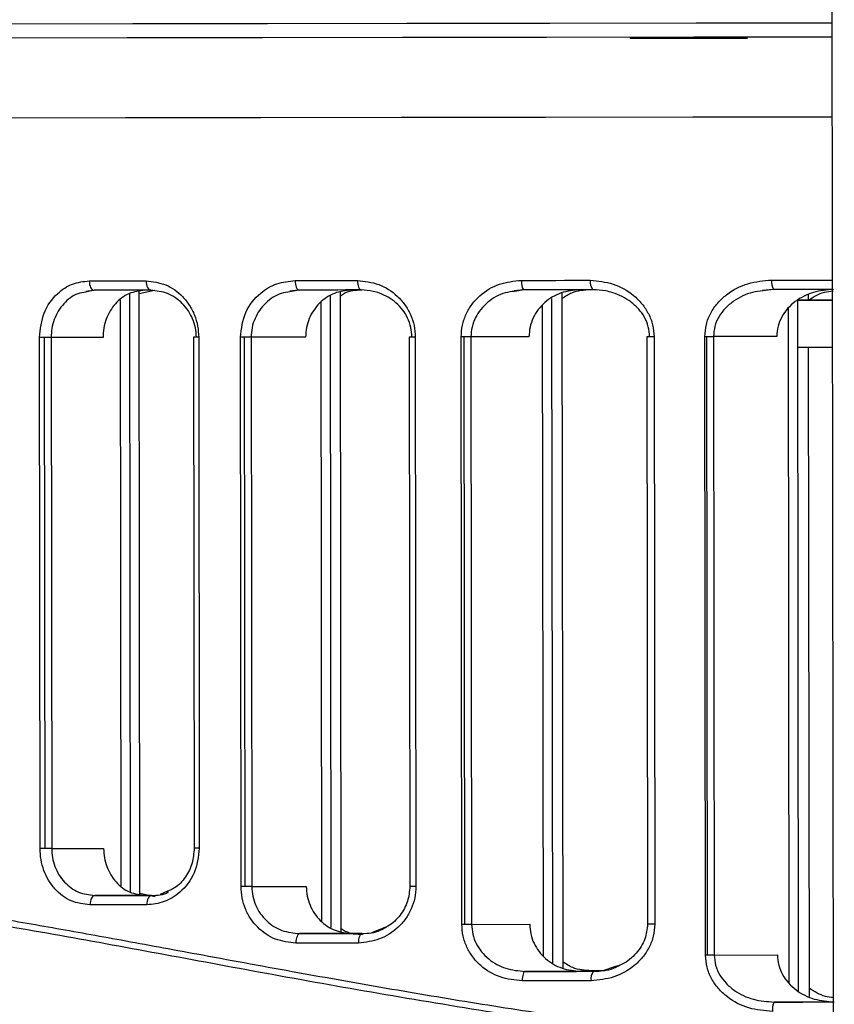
# Model space of a CAD drawing. Header units: millimetres. Extents: x -320 to 32, y 12 to 324.
# Tile 5 of 24: x -253 to -227, y 135 to 167. Entities that reach past the tile are written whole.
import ezdxf

# ---------------------------------------------------------------- set-up
doc = ezdxf.new("R2010")
doc.units = ezdxf.units.MM
doc.header["$PDSIZE"] = -1

msp = doc.modelspace()

# ---------------------------------------------------------------- linework, layer by layer
at = {"color": 7, "linetype": 'Continuous', "lineweight": 25}
for p, q in [((-226.95, 112.928), (-227.058, 201.928)), ((-250.777, 157.872), (-250.539, 157.905)), ((-250.512, 157.9), (-250.772, 157.845)), ((-249.35, 138.739), (-249.373, 157.798)), ((-249.076, 157.802), (-248.59, 157.909)), ((-249.053, 138.674), (-249.076, 157.902)), ((-244.279, 157.881), (-244.011, 157.913)), ((-243.989, 157.908), (-244.275, 157.854)), ((-242.963, 137.609), (-242.987, 157.719)), ((-242.647, 137.489), (-242.671, 157.84)), ((-237.134, 157.891), (-236.835, 157.921)), ((-236.818, 157.916), (-237.13, 157.866)), ((-235.58, 136.314), (-235.606, 157.822)), ((-229.231, 157.902), (-228.898, 157.931)), ((-228.888, 157.926), (-229.228, 157.879)), ((-227.769, 157.584), (-227.769, 157.754)), ((-249.645, 138.941), (-249.667, 157.594)), ((-243.258, 137.804), (-243.282, 157.523)), ((-236.208, 136.699), (-236.233, 157.435)), ((-235.912, 136.493), (-235.938, 157.642)), ((-228.086, 135.588), (-228.113, 157.581)), ((-228.381, 135.826), (-228.407, 157.342)), ((-231.047, 136.738), (-231.071, 156.423)), ((-230.984, 136.738), (-231.007, 156.423)), ((-228.782, 156.426), (-230.795, 156.424)), ((-230.795, 156.424), (-230.771, 136.738)), ((-252.232, 140.131), (-252.251, 156.398)), ((-252.072, 140.131), (-252.092, 156.398)), ((-250.227, 156.401), (-251.88, 156.398)), ((-251.88, 156.398), (-251.86, 140.131)), ((-247.344, 156.404), (-247.325, 140.137)), ((-247.181, 156.404), (-247.162, 140.137)), ((-245.833, 138.915), (-245.854, 156.406)), ((-245.702, 138.915), (-245.723, 156.406)), ((-243.778, 156.408), (-245.511, 156.406)), ((-245.511, 156.406), (-245.49, 138.916)), ((-240.48, 156.412), (-240.459, 138.922)), ((-240.286, 156.412), (-240.265, 138.922)), ((-238.804, 137.714), (-238.826, 156.414)), ((-238.705, 137.714), (-238.728, 156.414)), ((-236.668, 156.417), (-238.516, 156.414)), ((-238.516, 156.414), (-238.493, 137.714)), ((-232.915, 156.421), (-232.893, 137.721)), ((-232.687, 156.421), (-232.664, 137.721)), ((-227.742, 135.415), (-227.767, 156.084)), ((-251.86, 140.131), (-250.207, 140.133)), ((-245.49, 138.916), (-243.756, 138.918)), ((-248.875, 138.635), (-250.488, 138.633)), ((-248.567, 138.586), (-249.053, 138.691)), ((-248.687, 138.635), (-248.875, 138.635)), ((-248.177, 138.769), (-248.411, 138.663)), ((-238.493, 137.714), (-236.645, 137.717)), ((-242.29, 137.42), (-243.964, 137.418)), ((-241.986, 137.42), (-242.29, 137.42)), ((-241.414, 137.555), (-241.684, 137.447)), ((-230.771, 136.738), (-228.758, 136.741)), ((-235.024, 136.219), (-236.792, 136.216)), ((-234.683, 136.236), (-234.5, 136.236)), ((-233.981, 136.35), (-234.283, 136.245)), ((-226.977, 135.243), (-228.86, 135.24))]:
    msp.add_line(p, q, dxfattribs=at)
at = {"color": 7, "linetype": 'Continuous'}
msp.add_line((-233.435, 165.922), (-229.708, 165.926), dxfattribs=at)
at = {"color": 7, "linetype": 'Continuous', "lineweight": 25, "flags": 128}
for points in [[(-282.812, 166.356), (-282.774, 166.355), (-282.436, 166.356), (-281.747, 166.356), (-280.712, 166.357), (-279.335, 166.358), (-277.626, 166.36), (-275.591, 166.362), (-273.244, 166.365), (-270.595, 166.368), (-267.659, 166.371), (-264.452, 166.375), (-260.99, 166.379), (-257.294, 166.383), (-253.381, 166.388), (-249.273, 166.393), (-244.991, 166.398), (-240.56, 166.403), (-236.002, 166.408), (-231.341, 166.414), (-227.015, 166.419)], [(-227.015, 165.962), (-231.422, 165.957), (-236.109, 165.951), (-240.692, 165.946), (-245.149, 165.941), (-249.454, 165.936), (-253.585, 165.931), (-257.52, 165.926), (-261.238, 165.922), (-264.718, 165.918), (-267.943, 165.914), (-270.896, 165.911), (-273.559, 165.908), (-275.92, 165.905), (-277.966, 165.903), (-279.685, 165.901), (-281.069, 165.9), (-282.11, 165.899), (-282.803, 165.898), (-283.143, 165.898), (-283.181, 165.898)], [(-283.311, 163.364), (-283.273, 163.364), (-282.932, 163.364), (-282.238, 163.364), (-281.195, 163.365), (-279.808, 163.367), (-278.085, 163.369), (-276.035, 163.371), (-273.67, 163.373), (-271.001, 163.376), (-268.043, 163.38), (-264.811, 163.383), (-261.323, 163.387), (-257.598, 163.392), (-253.655, 163.396), (-249.516, 163.401), (-245.202, 163.406), (-240.737, 163.412), (-236.144, 163.417), (-231.448, 163.423), (-227.012, 163.428)], [(-283.311, 163.364), (-283.273, 163.364), (-282.932, 163.364), (-282.238, 163.364), (-281.195, 163.365), (-279.808, 163.367), (-278.085, 163.369), (-276.035, 163.371), (-273.67, 163.373), (-271.001, 163.376), (-268.043, 163.38), (-264.811, 163.383), (-261.323, 163.387), (-257.598, 163.392), (-253.655, 163.396), (-249.516, 163.401), (-245.202, 163.406), (-240.737, 163.412), (-236.144, 163.417), (-231.448, 163.423), (-227.012, 163.428)], [(-250.665, 158.2), (-250.44, 158.2), (-250.215, 158.2), (-249.99, 158.201), (-249.764, 158.201), (-249.537, 158.201), (-249.31, 158.201), (-249.082, 158.202), (-248.854, 158.202)], [(-250.665, 158.2), (-250.662, 158.141), (-250.653, 158.085), (-250.639, 158.033), (-250.62, 157.988), (-250.597, 157.951), (-250.57, 157.923), (-250.541, 157.906), (-250.512, 157.9)], [(-248.854, 158.202), (-248.852, 158.144), (-248.843, 158.087), (-248.83, 158.035), (-248.812, 157.99), (-248.79, 157.953), (-248.765, 157.925), (-248.738, 157.908), (-248.709, 157.902)], [(-244.112, 158.208), (-243.865, 158.208), (-243.618, 158.208), (-243.37, 158.209), (-243.122, 158.209), (-242.873, 158.209), (-242.624, 158.209), (-242.374, 158.21), (-242.124, 158.21)], [(-244.112, 158.208), (-244.11, 158.149), (-244.103, 158.093), (-244.091, 158.041), (-244.076, 157.996), (-244.057, 157.958), (-244.036, 157.931), (-244.013, 157.914), (-243.989, 157.908)], [(-242.124, 158.21), (-242.122, 158.151), (-242.116, 158.095), (-242.105, 158.043), (-242.091, 157.998), (-242.073, 157.961), (-242.053, 157.933), (-242.032, 157.916), (-242.01, 157.91)], [(-236.909, 158.216), (-236.636, 158.217), (-236.363, 158.217), (-236.09, 158.217), (-235.816, 158.217), (-235.542, 158.218), (-235.267, 158.218), (-234.993, 158.218), (-234.717, 158.219)], [(-236.909, 158.216), (-236.907, 158.158), (-236.902, 158.101), (-236.894, 158.05), (-236.882, 158.004), (-236.869, 157.967), (-236.853, 157.939), (-236.836, 157.922), (-236.818, 157.916)], [(-228.943, 158.226), (-228.639, 158.226), (-228.334, 158.226), (-228.03, 158.227), (-227.725, 158.227), (-227.419, 158.228), (-227.114, 158.228), (-227.005, 158.228)], [(-248.709, 157.902), (-248.936, 157.902), (-249.163, 157.902), (-249.389, 157.901), (-249.615, 157.901), (-249.84, 157.901), (-250.064, 157.901), (-250.288, 157.9), (-250.512, 157.9)], [(-242.01, 157.91), (-242.259, 157.91), (-242.507, 157.91), (-242.755, 157.909), (-243.003, 157.909), (-243.25, 157.909), (-243.496, 157.908), (-243.743, 157.908), (-243.989, 157.908)], [(-234.636, 157.919), (-234.91, 157.919), (-235.184, 157.918), (-235.457, 157.918), (-235.73, 157.918), (-236.003, 157.917), (-236.275, 157.917), (-236.547, 157.917), (-236.818, 157.916)], [(-226.978, 157.928), (-227.067, 157.928), (-227.371, 157.928), (-227.675, 157.927), (-227.979, 157.927), (-228.282, 157.927), (-228.585, 157.926), (-228.888, 157.926)], [(-227.004, 157.585), (-227.334, 157.585), (-227.789, 157.584), (-228.113, 157.584)], [(-228.113, 157.583), (-227.817, 157.583), (-227.364, 157.584), (-227.004, 157.584)], [(-231.007, 156.423), (-231.015, 156.423), (-231.023, 156.423), (-231.031, 156.423), (-231.039, 156.423), (-231.047, 156.423), (-231.055, 156.423), (-231.063, 156.423), (-231.071, 156.423)], [(-230.795, 156.424), (-230.817, 156.423), (-230.841, 156.423), (-230.866, 156.423), (-230.893, 156.423), (-230.92, 156.423), (-230.949, 156.423), (-230.978, 156.423), (-231.007, 156.423)], [(-252.092, 156.398), (-252.113, 156.398), (-252.134, 156.398), (-252.155, 156.398), (-252.175, 156.398), (-252.195, 156.398), (-252.214, 156.398), (-252.233, 156.398), (-252.251, 156.398)], [(-251.88, 156.398), (-251.902, 156.398), (-251.925, 156.398), (-251.951, 156.398), (-251.977, 156.398), (-252.005, 156.398), (-252.034, 156.398), (-252.063, 156.398), (-252.092, 156.398)], [(-247.181, 156.404), (-247.24, 156.404), (-247.287, 156.404), (-247.322, 156.404), (-247.341, 156.404), (-247.344, 156.404)], [(-245.723, 156.406), (-245.74, 156.406), (-245.757, 156.406), (-245.774, 156.406), (-245.79, 156.406), (-245.807, 156.406), (-245.823, 156.406), (-245.838, 156.406), (-245.854, 156.406)], [(-245.511, 156.406), (-245.533, 156.406), (-245.557, 156.406), (-245.582, 156.406), (-245.609, 156.406), (-245.636, 156.406), (-245.665, 156.406), (-245.694, 156.406), (-245.723, 156.406)], [(-240.286, 156.412), (-240.352, 156.412), (-240.408, 156.412), (-240.449, 156.412), (-240.474, 156.412), (-240.48, 156.412)], [(-238.728, 156.414), (-238.74, 156.414), (-238.753, 156.414), (-238.765, 156.414), (-238.778, 156.414), (-238.79, 156.414), (-238.802, 156.414), (-238.815, 156.414), (-238.826, 156.414)], [(-238.516, 156.414), (-238.537, 156.414), (-238.561, 156.414), (-238.586, 156.414), (-238.613, 156.414), (-238.641, 156.414), (-238.669, 156.414), (-238.699, 156.414), (-238.728, 156.414)], [(-232.687, 156.421), (-232.761, 156.421), (-232.824, 156.421), (-232.873, 156.421), (-232.904, 156.421), (-232.915, 156.421), (-232.915, 156.421)], [(-227.003, 156.084), (-227.362, 156.084), (-227.816, 156.083), (-228.111, 156.083)], [(-252.072, 140.131), (-252.093, 140.131), (-252.114, 140.131), (-252.135, 140.131), (-252.155, 140.131), (-252.175, 140.131), (-252.195, 140.131), (-252.213, 140.131), (-252.232, 140.131)], [(-251.86, 140.131), (-251.882, 140.131), (-251.906, 140.131), (-251.931, 140.131), (-251.958, 140.131), (-251.985, 140.131), (-252.014, 140.131), (-252.043, 140.131), (-252.072, 140.131)], [(-247.162, 140.137), (-247.22, 140.137), (-247.268, 140.137), (-247.302, 140.137), (-247.321, 140.137), (-247.324, 140.137)], [(-245.702, 138.915), (-245.719, 138.915), (-245.736, 138.915), (-245.753, 138.915), (-245.769, 138.915), (-245.785, 138.915), (-245.801, 138.915), (-245.817, 138.915), (-245.833, 138.915)], [(-245.49, 138.916), (-245.512, 138.916), (-245.535, 138.916), (-245.561, 138.916), (-245.587, 138.916), (-245.615, 138.916), (-245.644, 138.916), (-245.673, 138.916), (-245.702, 138.915)], [(-240.265, 138.922), (-240.331, 138.922), (-240.387, 138.922), (-240.428, 138.922), (-240.452, 138.922), (-240.459, 138.922)], [(-250.488, 138.633), (-250.518, 138.627), (-250.547, 138.61), (-250.573, 138.582), (-250.596, 138.545), (-250.615, 138.499), (-250.629, 138.447), (-250.638, 138.391), (-250.641, 138.333)], [(-250.488, 138.633), (-250.265, 138.633), (-250.041, 138.633), (-249.816, 138.634), (-249.591, 138.634), (-249.366, 138.634), (-249.14, 138.634), (-248.913, 138.635), (-248.686, 138.635)], [(-248.686, 138.635), (-248.714, 138.629), (-248.741, 138.612), (-248.766, 138.584), (-248.788, 138.547), (-248.806, 138.501), (-248.819, 138.45), (-248.828, 138.393), (-248.83, 138.335)], [(-248.83, 138.335), (-249.058, 138.334), (-249.286, 138.334), (-249.513, 138.334), (-249.74, 138.334), (-249.966, 138.333), (-250.191, 138.333), (-250.416, 138.333), (-250.641, 138.333)], [(-238.705, 137.714), (-238.718, 137.714), (-238.73, 137.714), (-238.743, 137.714), (-238.755, 137.714), (-238.768, 137.714), (-238.78, 137.714), (-238.792, 137.714), (-238.804, 137.714)], [(-238.493, 137.714), (-238.515, 137.714), (-238.538, 137.714), (-238.564, 137.714), (-238.59, 137.714), (-238.618, 137.714), (-238.647, 137.714), (-238.676, 137.714), (-238.705, 137.714)], [(-232.664, 137.721), (-232.738, 137.721), (-232.802, 137.721), (-232.851, 137.721), (-232.882, 137.721), (-232.893, 137.721), (-232.893, 137.721)], [(-243.964, 137.418), (-243.988, 137.412), (-244.011, 137.395), (-244.032, 137.367), (-244.051, 137.33), (-244.066, 137.284), (-244.077, 137.232), (-244.084, 137.176), (-244.087, 137.117)], [(-243.964, 137.418), (-243.718, 137.418), (-243.472, 137.418), (-243.225, 137.418), (-242.978, 137.419), (-242.73, 137.419), (-242.482, 137.419), (-242.234, 137.42), (-241.985, 137.42)], [(-241.985, 137.42), (-242.007, 137.414), (-242.029, 137.397), (-242.048, 137.369), (-242.066, 137.332), (-242.08, 137.286), (-242.09, 137.235), (-242.097, 137.178), (-242.099, 137.12)], [(-242.099, 137.12), (-242.349, 137.119), (-242.598, 137.119), (-242.847, 137.119), (-243.096, 137.119), (-243.344, 137.118), (-243.592, 137.118), (-243.84, 137.118), (-244.087, 137.117)], [(-230.984, 136.738), (-230.992, 136.738), (-231, 136.738), (-231.008, 136.738), (-231.016, 136.738), (-231.023, 136.738), (-231.031, 136.738), (-231.039, 136.738), (-231.047, 136.738)], [(-230.771, 136.738), (-230.793, 136.738), (-230.817, 136.738), (-230.842, 136.738), (-230.869, 136.738), (-230.896, 136.738), (-230.925, 136.738), (-230.954, 136.738), (-230.984, 136.738)], [(-236.792, 136.216), (-236.809, 136.211), (-236.826, 136.194), (-236.842, 136.166), (-236.856, 136.128), (-236.867, 136.083), (-236.875, 136.031), (-236.88, 135.975), (-236.882, 135.916)], [(-236.792, 136.216), (-236.52, 136.217), (-236.248, 136.217), (-235.976, 136.217), (-235.704, 136.218), (-235.431, 136.218), (-235.158, 136.218), (-234.884, 136.219), (-234.61, 136.219)], [(-234.611, 136.219), (-234.748, 136.219), (-235.024, 136.219)], [(-234.256, 136.237), (-234.53, 136.236), (-234.685, 136.236)], [(-234.69, 135.919), (-234.966, 135.919), (-235.24, 135.918), (-235.515, 135.918), (-235.789, 135.918), (-236.063, 135.917), (-236.336, 135.917), (-236.609, 135.917), (-236.882, 135.916)], [(-228.86, 135.24), (-228.558, 135.241), (-228.254, 135.241), (-227.951, 135.241), (-227.647, 135.242), (-227.344, 135.242), (-227.04, 135.242), (-226.977, 135.243)]]:
    msp.add_lwpolyline(points, dxfattribs=at)
at = {"color": 7, "linetype": 'Continuous', "lineweight": 25}
for centre, radius, start, end in [((-234.378, 158.15), 0.346, 168.4729, 221.8187), ((-228.491, 158.154), 0.458, 170.9539, 209.8746), ((-234.351, 135.989), 0.346, 138.3285, 191.6609), ((-228.463, 135.013), 0.458, 150.271, 189.1806)]:
    msp.add_arc(centre, radius, start, end, dxfattribs=at)
for points, knots in [([(-252.251, 156.398), (-252.221, 156.667), (-252.16, 157.205), (-251.729, 157.795), (-251.209, 158.139), (-250.846, 158.18), (-250.665, 158.2)], [0, 0, 0, 0, 0.279951, 0.559426, 0.779607, 1, 1, 1, 1]), ([(-248.854, 158.202), (-248.642, 158.177), (-248.218, 158.126), (-247.753, 157.787), (-247.468, 157.428), (-247.307, 157.111), (-247.201, 156.766), (-247.188, 156.525), (-247.181, 156.404)], [0, 0, 0, 0, 0.250011, 0.499156, 0.624944, 0.749472, 0.875029, 1, 1, 1, 1]), ([(-245.854, 156.406), (-245.819, 156.68), (-245.749, 157.227), (-245.267, 157.814), (-244.699, 158.149), (-244.308, 158.188), (-244.112, 158.208)], [0, 0, 0, 0, 0.279826, 0.559323, 0.779515, 1, 1, 1, 1]), ([(-242.124, 158.21), (-241.895, 158.186), (-241.438, 158.137), (-240.93, 157.807), (-240.611, 157.45), (-240.43, 157.132), (-240.309, 156.782), (-240.294, 156.535), (-240.286, 156.412)], [0, 0, 0, 0, 0.2499182, 0.4992265, 0.6255559, 0.7495385, 0.8753408, 1, 1, 1, 1]), ([(-238.826, 156.414), (-238.818, 156.54), (-238.803, 156.792), (-238.676, 157.146), (-238.487, 157.466), (-238.154, 157.823), (-237.624, 158.145), (-237.148, 158.193), (-236.909, 158.216)], [0, 0, 0, 0, 0.12611, 0.251007, 0.374815, 0.501351, 0.750428, 1, 1, 1, 1]), ([(-234.717, 158.219), (-234.472, 158.196), (-233.98, 158.15), (-233.422, 157.834), (-233.064, 157.481), (-232.855, 157.161), (-232.714, 156.803), (-232.696, 156.548), (-232.687, 156.421)], [0, 0, 0, 0, 0.249475, 0.499165, 0.626383, 0.749621, 0.87586, 1, 1, 1, 1]), ([(-231.071, 156.423), (-231.061, 156.555), (-231.042, 156.816), (-230.892, 157.182), (-230.67, 157.503), (-230.291, 157.855), (-229.709, 158.16), (-229.198, 158.204), (-228.943, 158.226)], [0, 0, 0, 0, 0.126119, 0.250731, 0.376133, 0.501711, 0.751229, 1, 1, 1, 1]), ([(-250.772, 157.845), (-250.86, 157.832), (-251.122, 157.792), (-251.424, 157.548), (-251.657, 157.245), (-251.785, 156.976), (-251.865, 156.691), (-251.875, 156.495), (-251.88, 156.398)], [0, 0, 0, 0, 0.141719, 0.426721, 0.575305, 0.72014, 0.861578, 1, 1, 1, 1]), ([(-248.898, 157.902), (-249.07, 157.88), (-249.415, 157.837), (-249.857, 157.498), (-250.105, 157.083), (-250.211, 156.701), (-250.221, 156.501), (-250.227, 156.401)], [0, 0, 0, 0, 0.249785, 0.499291, 0.7486, 0.873866, 1, 1, 1, 1]), ([(-247.256, 156.404), (-247.262, 156.504), (-247.274, 156.707), (-247.365, 156.993), (-247.506, 157.258), (-247.755, 157.558), (-248.16, 157.839), (-248.526, 157.881), (-248.709, 157.902)], [0, 0, 0, 0, 0.123749, 0.250462, 0.371168, 0.500735, 0.749929, 1, 1, 1, 1]), ([(-244.275, 157.854), (-244.369, 157.842), (-244.654, 157.805), (-244.988, 157.569), (-245.249, 157.272), (-245.397, 157.005), (-245.493, 156.714), (-245.505, 156.508), (-245.511, 156.406)], [0, 0, 0, 0, 0.140984, 0.42629, 0.573167, 0.712732, 0.857614, 1, 1, 1, 1]), ([(-242.314, 157.91), (-242.501, 157.889), (-242.873, 157.848), (-243.279, 157.569), (-243.528, 157.269), (-243.668, 157.005), (-243.76, 156.714), (-243.772, 156.51), (-243.778, 156.408)], [0, 0, 0, 0, 0.24953, 0.498725, 0.624611, 0.749009, 0.874139, 1, 1, 1, 1]), ([(-242.671, 157.721), (-242.627, 157.752), (-242.428, 157.897), (-242.181, 157.908), (-241.988, 157.917)], [0, 0, 0, 0, 0.219765, 1, 1, 1, 1]), ([(-240.392, 156.412), (-240.399, 156.515), (-240.413, 156.724), (-240.52, 157.016), (-240.683, 157.283), (-240.965, 157.582), (-241.299, 157.774), (-241.682, 157.89), (-241.881, 157.902), (-242.01, 157.91)], [0, 0, 0, 0, 0.1231876, 0.250128, 0.3700566, 0.5001775, 0.7493789, 0.8375783, 1, 1, 1, 1]), ([(-237.13, 157.866), (-237.231, 157.854), (-237.538, 157.819), (-237.909, 157.595), (-238.207, 157.301), (-238.38, 157.032), (-238.494, 156.734), (-238.508, 156.52), (-238.516, 156.414)], [0, 0, 0, 0, 0.140045, 0.425557, 0.573875, 0.7124, 0.858071, 1, 1, 1, 1]), ([(-235.05, 157.919), (-235.251, 157.899), (-235.651, 157.86), (-236.098, 157.592), (-236.379, 157.295), (-236.541, 157.028), (-236.648, 156.732), (-236.661, 156.521), (-236.668, 156.417)], [0, 0, 0, 0, 0.249556, 0.498585, 0.625168, 0.748914, 0.875105, 1, 1, 1, 1]), ([(-235.606, 157.645), (-235.507, 157.712), (-235.238, 157.893), (-234.914, 157.914), (-234.709, 157.926)], [0, 0, 0, 0, 0.368963, 1, 1, 1, 1]), ([(-232.827, 156.421), (-232.835, 156.528), (-232.852, 156.747), (-232.982, 157.047), (-233.173, 157.315), (-233.496, 157.609), (-233.868, 157.792), (-234.284, 157.9), (-234.499, 157.912), (-234.636, 157.919)], [0, 0, 0, 0, 0.122376, 0.249977, 0.368873, 0.500224, 0.749886, 0.840024, 1, 1, 1, 1]), ([(-229.228, 157.879), (-229.336, 157.868), (-229.665, 157.836), (-230.077, 157.627), (-230.421, 157.34), (-230.628, 157.069), (-230.768, 156.761), (-230.786, 156.534), (-230.795, 156.424)], [0, 0, 0, 0, 0.138124, 0.424141, 0.574455, 0.711663, 0.85875, 1, 1, 1, 1]), ([(-226.976, 157.928), (-227.191, 157.91), (-227.622, 157.874), (-228.117, 157.621), (-228.44, 157.329), (-228.628, 157.061), (-228.757, 156.756), (-228.774, 156.537), (-228.782, 156.426)], [0, 0, 0, 0, 0.248911, 0.498388, 0.626332, 0.74936, 0.873896, 1, 1, 1, 1]), ([(-227.771, 157.584), (-227.608, 157.689), (-227.365, 157.845), (-227.081, 157.873), (-226.988, 157.882)], [0, 0, 0, 0, 0.671444, 1, 1, 1, 1]), ([(-250.641, 138.333), (-250.847, 138.358), (-251.259, 138.409), (-251.7, 138.751), (-251.967, 139.112), (-252.116, 139.428), (-252.213, 139.771), (-252.226, 140.011), (-252.232, 140.131)], [0, 0, 0, 0, 0.250031, 0.499121, 0.62462, 0.749443, 0.874851, 1, 1, 1, 1]), ([(-251.86, 140.131), (-251.855, 140.034), (-251.845, 139.839), (-251.764, 139.554), (-251.635, 139.286), (-251.403, 138.981), (-251.02, 138.696), (-250.666, 138.654), (-250.488, 138.633)], [0, 0, 0, 0, 0.120925, 0.244484, 0.371008, 0.500806, 0.749922, 1, 1, 1, 1]), ([(-250.207, 140.133), (-250.202, 140.034), (-250.192, 139.834), (-250.084, 139.453), (-249.835, 139.038), (-249.392, 138.699), (-249.048, 138.656), (-248.875, 138.635)], [0, 0, 0, 0, 0.1253001, 0.2508845, 0.5002582, 0.7496649, 1, 1, 1, 1]), ([(-247.162, 140.137), (-247.195, 139.865), (-247.263, 139.323), (-247.725, 138.736), (-248.27, 138.395), (-248.644, 138.355), (-248.83, 138.335)], [0, 0, 0, 0, 0.279829, 0.559326, 0.779531, 1, 1, 1, 1]), ([(-247.325, 140.137), (-247.338, 139.977), (-247.365, 139.647), (-247.592, 139.205), (-247.873, 138.886), (-248.099, 138.799), (-248.177, 138.769)], [0, 0, 0, 0, 0.2602034, 0.5399042, 0.840906, 1, 1, 1, 1]), ([(-283.249, 136.233), (-283.256, 136.231), (-283.277, 136.224), (-283.062, 136.313), (-282.684, 136.461), (-282.231, 136.633), (-281.797, 136.792), (-281.277, 136.975), (-280.677, 137.178), (-280.029, 137.386), (-279.288, 137.611), (-278.426, 137.855), (-277.504, 138.093), (-276.538, 138.321), (-275.58, 138.524), (-274.497, 138.726), (-273.347, 138.908), (-272.132, 139.065), (-270.273, 139.245), (-267.667, 139.358), (-264.12, 139.265), (-260.939, 138.984), (-258.252, 138.645), (-256.158, 138.339), (-254.019, 137.992), (-251.844, 137.615), (-249.6, 137.208), (-247.063, 136.74), (-244.31, 136.233), (-241.399, 135.713), (-238.519, 135.229), (-235.581, 134.772), (-231.872, 134.276), (-229.001, 133.921), (-227.105, 133.8), (-226.976, 133.792)], [0, 0, 0, 0, 0.018872, 0.060191, 0.102667, 0.125286, 0.149018, 0.173866, 0.197867, 0.222173, 0.243994, 0.270387, 0.299011, 0.318598, 0.342835, 0.366353, 0.390025, 0.414243, 0.43773, 0.493738, 0.548497, 0.604099, 0.631757, 0.659609, 0.68814, 0.71533, 0.742518, 0.771787, 0.807898, 0.840653, 0.873285, 0.906374, 0.939418, 0.995858, 1, 1, 1, 1]), ([(-226.975, 133.578), (-227.296, 133.599), (-230.192, 133.784), (-235.548, 134.524), (-242.855, 135.726), (-249.798, 137.045), (-256.305, 138.194), (-262.29, 138.96), (-267.667, 139.18), (-272.336, 138.867), (-276.228, 138.166), (-279.31, 137.343), (-281.519, 136.6), (-282.894, 136.067), (-283.04, 136.002), (-283.111, 135.971)], [0, 0, 0, 0, 0.010257, 0.092737, 0.175991, 0.258775, 0.341702, 0.424449, 0.50642, 0.589119, 0.671923, 0.754341, 0.837451, 0.920498, 1, 1, 1, 1]), ([(-244.087, 137.117), (-244.309, 137.142), (-244.753, 137.191), (-245.237, 137.525), (-245.535, 137.884), (-245.702, 138.202), (-245.812, 138.549), (-245.826, 138.794), (-245.833, 138.915)], [0, 0, 0, 0, 0.250026, 0.49921, 0.625078, 0.749494, 0.875047, 1, 1, 1, 1]), ([(-245.49, 138.916), (-245.484, 138.814), (-245.471, 138.608), (-245.375, 138.318), (-245.226, 138.052), (-244.965, 137.752), (-244.541, 137.477), (-244.156, 137.437), (-243.964, 137.418)], [0, 0, 0, 0, 0.124119, 0.250425, 0.37233, 0.500652, 0.749891, 1, 1, 1, 1]), ([(-243.756, 138.918), (-243.751, 138.816), (-243.739, 138.613), (-243.646, 138.322), (-243.505, 138.058), (-243.255, 137.758), (-242.849, 137.481), (-242.476, 137.44), (-242.29, 137.42)], [0, 0, 0, 0, 0.124931, 0.250521, 0.3757, 0.500783, 0.749991, 1, 1, 1, 1]), ([(-240.265, 138.922), (-240.273, 138.797), (-240.288, 138.55), (-240.408, 138.199), (-240.588, 137.882), (-240.906, 137.524), (-241.413, 137.194), (-241.87, 137.145), (-242.099, 137.12)], [0, 0, 0, 0, 0.1261897, 0.250901, 0.3748328, 0.5011636, 0.7504414, 1, 1, 1, 1]), ([(-240.459, 138.922), (-240.474, 138.762), (-240.505, 138.429), (-240.763, 137.984), (-241.08, 137.668), (-241.329, 137.583), (-241.414, 137.555)], [0, 0, 0, 0, 0.2578669, 0.5375572, 0.841932, 1, 1, 1, 1]), ([(-248.686, 138.635), (-248.495, 138.637), (-248.304, 138.639), (-248.148, 138.745), (-248.147, 138.745)], [0, 0, 0, 0, 0.997747, 1, 1, 1, 1]), ([(-241.985, 137.42), (-241.782, 137.43), (-241.504, 137.444), (-241.272, 137.596), (-241.21, 137.636)], [0, 0, 0, 0, 0.732217, 1, 1, 1, 1]), ([(-236.882, 135.916), (-237.121, 135.939), (-237.598, 135.986), (-238.129, 136.308), (-238.463, 136.664), (-238.653, 136.984), (-238.78, 137.338), (-238.796, 137.589), (-238.804, 137.714)], [0, 0, 0, 0, 0.249824, 0.499254, 0.625744, 0.749563, 0.875377, 1, 1, 1, 1]), ([(-238.493, 137.714), (-238.486, 137.609), (-238.471, 137.396), (-238.356, 137.098), (-238.183, 136.83), (-237.885, 136.534), (-237.414, 136.272), (-236.999, 136.235), (-236.792, 136.216)], [0, 0, 0, 0, 0.123509, 0.250277, 0.371113, 0.500518, 0.750054, 1, 1, 1, 1]), ([(-236.645, 137.717), (-236.638, 137.612), (-236.625, 137.403), (-236.517, 137.106), (-236.354, 136.84), (-236.073, 136.543), (-235.626, 136.276), (-235.225, 136.238), (-235.024, 136.219)], [0, 0, 0, 0, 0.124562, 0.250449, 0.37551, 0.500756, 0.750253, 1, 1, 1, 1]), ([(-232.664, 137.721), (-232.673, 137.593), (-232.691, 137.337), (-232.833, 136.976), (-233.042, 136.657), (-233.401, 136.304), (-233.956, 135.989), (-234.446, 135.942), (-234.69, 135.919)], [0, 0, 0, 0, 0.125925, 0.251232, 0.376564, 0.502324, 0.751501, 1, 1, 1, 1]), ([(-232.893, 137.721), (-232.91, 137.559), (-232.948, 137.218), (-233.249, 136.77), (-233.609, 136.459), (-233.886, 136.378), (-233.981, 136.35)], [0, 0, 0, 0, 0.253351, 0.532569, 0.839825, 1, 1, 1, 1]), ([(-241.963, 137.383), (-242.156, 137.392), (-242.402, 137.403), (-242.602, 137.547), (-242.647, 137.578)], [0, 0, 0, 0, 0.778691, 1, 1, 1, 1]), ([(-228.915, 134.94), (-229.17, 134.961), (-229.682, 135.004), (-230.267, 135.31), (-230.647, 135.661), (-230.868, 135.984), (-231.019, 136.347), (-231.038, 136.608), (-231.047, 136.738)], [0, 0, 0, 0, 0.249155, 0.499066, 0.626613, 0.749638, 0.87594, 1, 1, 1, 1]), ([(-230.771, 136.738), (-230.762, 136.628), (-230.744, 136.403), (-230.604, 136.096), (-230.397, 135.825), (-230.054, 135.535), (-229.531, 135.29), (-229.084, 135.257), (-228.86, 135.24)], [0, 0, 0, 0, 0.122523, 0.250079, 0.369636, 0.500629, 0.750634, 1, 1, 1, 1]), ([(-228.758, 136.741), (-228.75, 136.631), (-228.733, 136.412), (-228.604, 136.108), (-228.415, 135.84), (-228.092, 135.548), (-227.596, 135.295), (-227.164, 135.26), (-226.949, 135.243)], [0, 0, 0, 0, 0.1248345, 0.2501172, 0.3728845, 0.5006051, 0.750376, 1, 1, 1, 1]), ([(-234.683, 136.236), (-234.887, 136.248), (-235.211, 136.268), (-235.481, 136.448), (-235.581, 136.515)], [0, 0, 0, 0, 0.63064, 1, 1, 1, 1]), ([(-234.61, 136.219), (-234.392, 136.228), (-234.093, 136.24), (-233.834, 136.386), (-233.764, 136.425)], [0, 0, 0, 0, 0.728314, 1, 1, 1, 1]), ([(-279.405, 133.781), (-279.339, 133.806), (-279.204, 133.857), (-277.924, 134.276), (-275.852, 134.854), (-272.95, 135.467), (-269.278, 135.917), (-264.872, 135.941), (-259.816, 135.503), (-254.196, 134.621), (-248.09, 133.472), (-241.578, 132.248), (-234.719, 131.102), (-229.923, 130.599), (-227.524, 130.347)], [0, 0, 0, 0, 0.079421, 0.163271, 0.246801, 0.330262, 0.414335, 0.497551, 0.580867, 0.664962, 0.748472, 0.832305, 0.916134, 1, 1, 1, 1]), ([(-227.526, 130.122), (-229.323, 130.303), (-232.908, 130.665), (-238.114, 131.447), (-243.149, 132.323), (-247.691, 133.184), (-251.71, 133.943), (-255.245, 134.57), (-258.561, 135.082), (-261.703, 135.457), (-264.633, 135.659), (-267.317, 135.701), (-269.741, 135.586), (-271.875, 135.34), (-273.839, 135.008), (-275.46, 134.649), (-276.733, 134.318), (-277.666, 134.047), (-278.389, 133.82), (-278.908, 133.649), (-279.222, 133.539), (-279.255, 133.525), (-279.27, 133.518)], [0, 0, 0, 0, 0.062879, 0.125474, 0.188278, 0.251125, 0.302525, 0.352048, 0.401754, 0.451179, 0.501428, 0.551123, 0.599716, 0.649022, 0.696344, 0.751545, 0.796127, 0.836157, 0.876732, 0.919725, 0.961461, 1, 1, 1, 1]), ([(-226.978, 135.383), (-227.064, 135.392), (-227.341, 135.419), (-227.579, 135.571), (-227.742, 135.675)], [0, 0, 0, 0, 0.313772, 1, 1, 1, 1])]:
    msp.add_open_spline(points, degree=3, knots=knots, dxfattribs=at)
at = {"color": 7, "linetype": 'Continuous'}
msp.add_point((-233.435, 165.922), dxfattribs=at)

doc.saveas('drawing.dxf')
